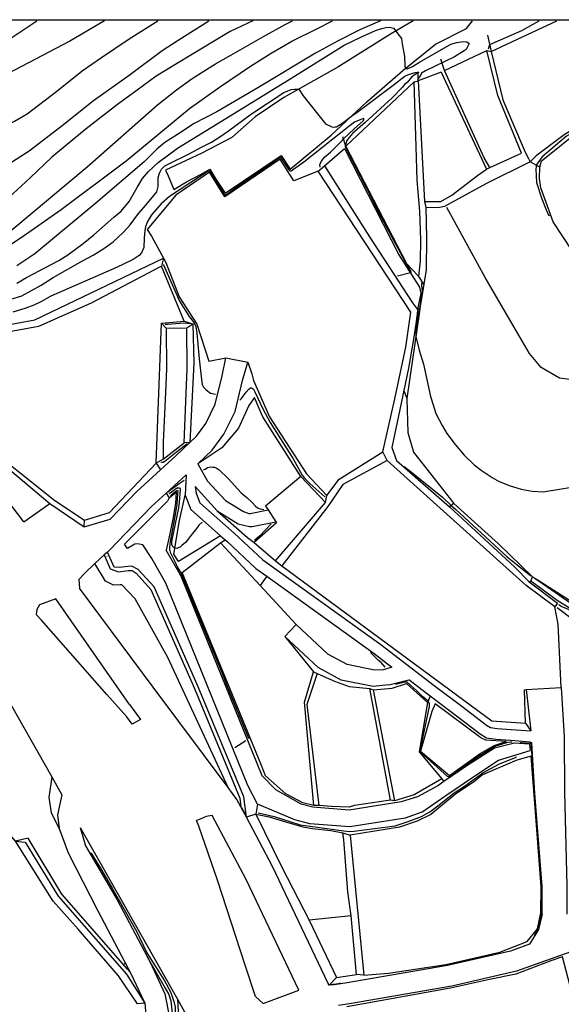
# Model space of a CAD drawing. Header units: metres. Extents: x -53000 to 0, y -90750 to 6.
# Tile 15 of 29: x -52574 to -52509, y -90117 to -90000. Entities that reach past the tile are written whole.
import ezdxf

# ---------------------------------------------------------------- set-up
doc = ezdxf.new("R2010")
doc.units = ezdxf.units.M
for name, color, linetype in [('2101000', 7, 'Continuous'), ('5101000', 7, 'Continuous'), ('5212110', 7, 'Continuous'), ('5212120', 7, 'Continuous'), ('6101110', 7, 'Continuous'), ('6101120', 7, 'Continuous'), ('6110110', 7, 'Continuous'), ('6110120', 7, 'Continuous'), ('6301000', 7, 'Continuous'), ('6302000', 7, 'Continuous'), ('7101000', 7, 'Continuous'), ('7102000', 7, 'Continuous'), ('7521000', 7, 'Continuous')]:
    doc.layers.add(name, color=color, linetype=linetype)
picture_1 = doc.add_image_def('image1.tif', size_in_pixel=(4000, 3000))

msp = doc.modelspace()

# ---------------------------------------------------------------- linework, layer by layer
at = {"layer": '2101000'}
for points in [[(-52507.07, -90029.13, 51.59), (-52510.46, -90023.98, 51.95), (-52511.44, -90021.24, 52.17), (-52511.94, -90019.92, 52.24), (-52512.09, -90018.81, 52.29), (-52512.07, -90017.46, 52.4), (-52511.85, -90016.72, 52.4), (-52510.32, -90015.47, 52.4), (-52508.42, -90013.96, 52.67)], [(-52573.58, -90059.8, 40.47), (-52580.67, -90050.46, 40.67), (-52585.63, -90043.94, 40.81), (-52586.87, -90041.95, 40.81), (-52590.03, -90036.86, 40.81)], [(-52563.27, -90059.46, 40.13), (-52560.1, -90056.18, 40.13), (-52557.27, -90053.58, 40.13), (-52555.41, -90051.88, 40.13), (-52553.79, -90050.33, 40.36), (-52553, -90049.58, 40.47), (-52551.89, -90048.04, 40.81), (-52550.76, -90045.76, 41.61), (-52549.93, -90042.36, 42.74), (-52549.5, -90040.21, 43.25)], [(-52549.5, -90040.21, 43.25), (-52546.86, -90040.73, 43.25)], [(-52552.84, -90052.88, 40.24), (-52551.11, -90051.23, 40.47), (-52549.74, -90049.34, 40.81), (-52548.39, -90046.62, 41.61), (-52547.49, -90042.91, 42.74), (-52546.86, -90040.73, 43.25)], [(-52600.2, -90043.3, 40.58), (-52595.08, -90050.25, 40.53), (-52590.39, -90057.21, 40.41), (-52588.23, -90060.4, 40.36), (-52578.47, -90075.75, 40.36), (-52570.25, -90090.21, 40.5), (-52569.04, -90092.33, 40.52)], [(-52552.84, -90052.88, 40.24), (-52551.69, -90054.94, 39.61), (-52549.51, -90057.23, 39.61), (-52547.39, -90058.53, 39.61), (-52546.73, -90058.78, 39.61), (-52546.57, -90058.77, 39.61), (-52544.44, -90058.34, 40.06)], [(-52563.4, -90063.19, 40.13), (-52558.36, -90057.97, 40.13), (-52556.6, -90056.36, 40.13), (-52554.21, -90054.17, 40.13)], [(-52554.21, -90054.17, 40.13), (-52554.35, -90056.58, 39.49), (-52553.68, -90058.29, 38.24), (-52550.12, -90061.44, 37.68), (-52549.57, -90061.93, 37.59), (-52549.38, -90062.1, 37.56), (-52545.91, -90065.33, 37.56), (-52544.59, -90066.28, 37.6), (-52531.81, -90075.49, 38.02), (-52529.7, -90077.1, 38.17)], [(-52553.14, -90055.58, 39.83), (-52553.01, -90056.37, 39.49), (-52552.57, -90057.51, 38.24), (-52548.49, -90061.12, 37.56), (-52545.07, -90064.31, 37.56), (-52531.03, -90074.43, 38.02), (-52524.64, -90079.29, 38.47), (-52521.19, -90081.91, 38.58), (-52518.4, -90084.02, 38.93), (-52517.95, -90084.32, 38.93), (-52517.16, -90084.43, 38.93), (-52515.46, -90084.56, 39.61), (-52513.14, -90084.71, 40.42)], [(-52553.14, -90055.58, 39.83), (-52550.51, -90058.46, 39.61), (-52548.01, -90060, 39.61), (-52546.67, -90060.35, 39.61), (-52546.37, -90060.34, 39.61), (-52543.52, -90059.78, 40.06)], [(-52573.58, -90059.8, 40.47), (-52570.46, -90057.58, 40.36), (-52566.39, -90060.38, 40.36), (-52563.27, -90059.46, 40.13)], [(-52544.44, -90058.34, 40.06), (-52543.52, -90059.78, 40.06)], [(-52563.4, -90063.19, 40.13), (-52563.61, -90063.39, 40.13), (-52563.98, -90063.72, 40.13), (-52565.1, -90064.77, 40.13), (-52566.32, -90065.9, 40.13), (-52567.01, -90066.65, 40.13), (-52566.95, -90067.69, 40.12)], [(-52558.17, -90079.5, 40.07), (-52566.95, -90067.69, 40.12)], [(-52569.75, -90068.96, 40.13), (-52571.72, -90069.7, 40.13), (-52572.01, -90070.23, 40.13), (-52572.11, -90070.84, 40.36)], [(-52560.99, -90081.59, 40.07), (-52569.75, -90068.96, 40.13)], [(-52560.99, -90081.59, 40.07), (-52559.66, -90083.36, 40.07), (-52560.64, -90083.91, 40.49), (-52561.31, -90083.03, 40.48), (-52563.67, -90080.38, 40.46), (-52571.47, -90071.5, 40.36), (-52572.11, -90070.84, 40.36)], [(-52542.44, -90073.46, 36.2), (-52541.1, -90072.02, 36.2)], [(-52529.7, -90077.1, 38.17), (-52530.71, -90077.43, 37.9), (-52531.75, -90077.47, 37.67), (-52535.04, -90076.79, 36.88), (-52537.32, -90075.55, 36.54), (-52541.1, -90072.02, 36.2)], [(-52530.06, -90079.24, 37.9), (-52531.91, -90079.44, 37.67), (-52535.72, -90078.65, 36.88), (-52538.47, -90077.15, 36.54), (-52542.44, -90073.46, 36.2)], [(-52530.06, -90079.24, 37.9), (-52527.68, -90078.63, 38.31)], [(-52511.78, -90106.57, 40.24), (-52511.78, -90103.3, 40.24), (-52512.63, -90092.19, 40.24), (-52513.01, -90086.16, 40.24), (-52513.21, -90086.08, 40.52), (-52515.56, -90085.87, 39.61), (-52517.3, -90085.74, 38.93), (-52518.43, -90085.58, 38.93), (-52519.16, -90085.1, 38.93), (-52521.98, -90082.97, 38.58), (-52525.13, -90080.58, 38.48), (-52525.43, -90080.35, 38.47), (-52527.68, -90078.63, 38.31)], [(-52513.27, -90110.17, 39.79), (-52515.55, -90110.99, 39.67), (-52523.06, -90112.73, 39.56), (-52535.28, -90114.8, 39.97), (-52536.56, -90115.02, 40.12), (-52537.17, -90115.07, 40.02), (-52537.28, -90114.85, 40.02), (-52543.93, -90100.91, 40.02), (-52547.04, -90095.03, 40.06), (-52547.69, -90093.8, 40.07), (-52548.16, -90092.9, 40.07), (-52549.22, -90091.48, 40.07), (-52558.17, -90079.5, 40.07)], [(-52513.67, -90079.8, 41.31), (-52509.51, -90079.54, 41.31)], [(-52513.67, -90079.8, 41.31), (-52513.14, -90084.71, 40.42)], [(-52509.51, -90079.54, 41.31), (-52509.16, -90085.4, 40.24), (-52509.12, -90092.03, 40.24), (-52508.83, -90103.19, 40.24), (-52508.83, -90106.57, 40.24)], [(-52559.14, -90117.21, 37.97), (-52558.97, -90119.04, 37.85), (-52559.06, -90119.77, 37.85), (-52559.71, -90121.94, 37.51), (-52562.46, -90125.63, 36.95), (-52565.86, -90127.82, 36.72), (-52566.47, -90127.74, 36.6), (-52567.09, -90127.56, 36.38), (-52570.43, -90125.45, 35.92), (-52577.12, -90120.3, 35.13), (-52579, -90118.08, 34.76), (-52583.48, -90112.79, 33.88), (-52587.98, -90105.81, 32.4), (-52588.09, -90105.41, 31.94), (-52588.22, -90104.7, 31.94), (-52588.35, -90103.89, 31.94), (-52588.48, -90102.97, 31.94), (-52589.45, -90101.07, 31.83), (-52594.14, -90094.61, 31.6), (-52597.25, -90090.78, 31.6), (-52598.01, -90089.94, 31.49)], [(-52569.04, -90092.33, 40.52), (-52569.54, -90094.73, 40.47), (-52569.38, -90096.36, 40.47), (-52568.27, -90099.28, 40.13), (-52564.8, -90106.1, 39.11), (-52561.12, -90113.08, 37.93), (-52560.89, -90113.5, 37.85), (-52559.14, -90117.21, 37.97)], [(-52480.71, -90094.36, 42.76), (-52484.31, -90096.93, 42.29), (-52489.96, -90099.28, 41.83), (-52495.43, -90101.61, 41.72), (-52495.65, -90101.82, 41.71), (-52497.27, -90103.34, 41.61), (-52498.88, -90105.28, 41.49), (-52501.95, -90107.98, 40.81), (-52507.81, -90110.87, 40.02), (-52514.85, -90113.39, 39.67), (-52522.56, -90115.18, 39.56), (-52534.74, -90117.27, 39.99), (-52536.04, -90117.49, 40.04)], [(-52551.11, -90094.81, 40.07), (-52551.83, -90094.94, 40.02), (-52552.54, -90095.26, 40.02), (-52553, -90095.42, 40.57)], [(-52545.05, -90117.24, 40.41), (-52545.94, -90116.4, 40.66), (-52547.18, -90112.66, 40.64), (-52550.48, -90102.53, 40.6), (-52552.72, -90096.08, 40.57), (-52553, -90095.42, 40.57)], [(-52540.77, -90115.65, 40.02), (-52547.06, -90102.47, 40.02), (-52551.11, -90094.81, 40.07)], [(-52566.84, -90096.23, 40.54), (-52555.25, -90116.73, 40.64), (-52541.41, -90141.83, 40.75), (-52528.73, -90165.54, 41.21), (-52525.01, -90172.69, 41.26)], [(-52566.84, -90096.23, 40.54), (-52566.23, -90098.45, 40.13), (-52562.45, -90104.88, 39.11), (-52558.53, -90112.32, 37.85), (-52556.76, -90116.09, 37.97)], [(-52511.78, -90106.57, 40.24), (-52512.23, -90108.43, 40.24), (-52513.27, -90110.17, 39.79)], [(-52556.76, -90116.09, 37.97), (-52556.21, -90118.93, 37.85)], [(-52545.05, -90117.24, 40.41), (-52540.77, -90115.65, 40.02)]]:
    msp.add_polyline3d(points, dxfattribs=at)
at = {"layer": '5101000'}
for points in [[(-52556.62, -90036.66, 38.36), (-52556.58, -90041.53, 38.36), (-52556.7, -90044.34, 38.13), (-52556.98, -90050.28, 38.13), (-52556.96, -90052.32, 38.13)], [(-52556.62, -90036.66, 38.36), (-52554.12, -90036.64, 38.36)], [(-52554.44, -90050.35, 38.13), (-52554.2, -90044.44, 38.13), (-52554.08, -90041.51, 38.36), (-52554.12, -90036.64, 38.36)], [(-52556.96, -90052.32, 38.13), (-52554.44, -90050.35, 38.13)], [(-52555.41, -90056.25, 35.23), (-52555.48, -90057.58, 35.23), (-52555.82, -90059.45, 35.23), (-52556.26, -90061.59, 35.23)], [(-52556.24, -90056.9, 35.23), (-52555.41, -90056.25, 35.23)], [(-52556.24, -90056.9, 35.23), (-52556.46, -90057.33, 35.23), (-52561.58, -90062.45, 35.23)], [(-52556.26, -90061.59, 35.23), (-52556.6, -90063.16, 35.23)], [(-52561.21, -90062.97, 35.23), (-52561.58, -90062.45, 35.23)], [(-52558.33, -90064.16, 35.23), (-52559.38, -90062.53, 35.23), (-52560.04, -90062.42, 35.23), (-52560.32, -90062.43, 35.23), (-52561.21, -90062.97, 35.23)], [(-52526.62, -90092.58, 36.84), (-52528.6, -90093.19, 36.68), (-52534.78, -90094.16, 36.52), (-52539.12, -90093.83, 36.12), (-52540.5, -90093.45, 36.12), (-52543.52, -90091.77, 36.12), (-52545.15, -90090.1, 36.12), (-52554.84, -90066.2, 35.47), (-52554.92, -90066.07, 35.46), (-52556.6, -90063.16, 35.23)], [(-52526.13, -90094.41, 36.84), (-52528.1, -90095.13, 36.68), (-52534.7, -90096.17, 36.52), (-52539.46, -90095.81, 36.12), (-52541.26, -90095.32, 36.12), (-52545.7, -90093.45, 36.12), (-52546.86, -90091.22, 36.12), (-52556.65, -90067.08, 35.47), (-52558.33, -90064.16, 35.23)], [(-52513.28, -90086.32, 38.13), (-52515.08, -90086.17, 38.01), (-52517.45, -90086.8, 37.8), (-52520.63, -90088.81, 37.56), (-52523.48, -90090.77, 37.24), (-52524.23, -90091.29, 37.16), (-52526.62, -90092.58, 36.84)], [(-52526.13, -90094.41, 36.84), (-52523.38, -90092.52, 37.16), (-52519.82, -90090.07, 37.56), (-52517, -90088.23, 37.8), (-52513.21, -90087.07, 38.13)], [(-52513.28, -90086.32, 38.13), (-52513.21, -90087.07, 38.13)]]:
    msp.add_polyline3d(points, dxfattribs=at)
at = {"layer": '5212110'}
for points in [[(-52557.8, -90052.8, 41.09), (-52557.17, -90036.07, 41.09)], [(-52553.43, -90036.15, 40.31), (-52553.29, -90040.84, 40.31), (-52553.79, -90050.33, 40.36)], [(-52547.04, -90095.03, 40.06), (-52547.35, -90092.57, 39.38), (-52552.78, -90079.48, 39.38), (-52558.05, -90067.53, 39.38), (-52559.95, -90065.46, 39.49), (-52560.68, -90065.08, 39.49), (-52561.19, -90065.1, 39.49), (-52562.2, -90065.24, 39.49), (-52562.82, -90065.17, 39.49), (-52563.61, -90063.39, 40.13)]]:
    msp.add_polyline3d(points, dxfattribs=at)
at = {"layer": '5212120'}
for points in [[(-52557.17, -90036.07, 41.09), (-52556.62, -90036.66, 38.36)], [(-52554.12, -90036.64, 38.36), (-52553.43, -90036.15, 40.31)], [(-52553.79, -90050.33, 40.36), (-52554.44, -90050.35, 38.13)], [(-52556.96, -90052.32, 38.13), (-52557.8, -90052.8, 41.09)], [(-52556.6, -90056.36, 40.13), (-52556.24, -90056.9, 35.23)], [(-52545.7, -90093.45, 36.12), (-52545.91, -90094.65, 38.36)], [(-52545.91, -90094.65, 38.36), (-52547.04, -90095.03, 40.06)]]:
    msp.add_polyline3d(points, dxfattribs=at)
at = {"layer": '6101110'}
for points in [[(-52517.85, -90003.67, 51.32), (-52516.46, -90009.42, 51.32), (-52513.92, -90015.4, 51.32), (-52513.84, -90015.58, 51.32), (-52513.39, -90016.45, 51.32), (-52513.21, -90016.82, 51.32), (-52518.4, -90019.41, 50.07), (-52522.62, -90021.73, 50.18), (-52523.42, -90022.17, 49.95), (-52524.23, -90022.31, 49.73), (-52525.66, -90022.27, 49.16)], [(-52526.54, -90007.17, 48.7), (-52525.79, -90021.56, 48.7), (-52525.66, -90022.27, 49.16), (-52525.58, -90025.88, 48.93), (-52525.61, -90029.73, 48.82), (-52525.88, -90031.44, 48.66)], [(-52549.22, -90091.48, 40.07), (-52556.39, -90075.96, 40.5), (-52560.29, -90068.96, 40.5), (-52561.87, -90067.29, 40.5), (-52562.07, -90067.3, 40.5), (-52562.89, -90067.33, 40.5), (-52563.82, -90066.85, 40.5), (-52565.1, -90064.77, 40.13)], [(-52570.25, -90090.21, 40.5), (-52570.58, -90092.66, 40.4), (-52570.32, -90094.49, 40.4), (-52569.38, -90096.36, 40.47)]]:
    msp.add_polyline3d(points, dxfattribs=at)
at = {"layer": '6101120'}
for points in [[(-52514.25, -90015.78, 49.5), (-52517.05, -90008.92, 49.5), (-52518.38, -90003.56, 49.5), (-52517.85, -90003.67, 51.32)], [(-52527.04, -90007.29, 47.11), (-52526.54, -90007.17, 48.7)], [(-52525.88, -90031.44, 48.66), (-52526.48, -90030.5, 47.11), (-52526.28, -90028.63, 47.11), (-52526.26, -90026.18, 47.11), (-52526.36, -90022.7, 47.11), (-52526.68, -90019.03, 47.11), (-52526.8, -90015.05, 47.11), (-52527.04, -90007.29, 47.11)], [(-52525.79, -90021.56, 48.7), (-52523.85, -90021.58, 48.7), (-52522.54, -90020.81, 48.7), (-52519.5, -90018.45, 48.7), (-52518.4, -90017.7, 48.7), (-52518.02, -90017.5, 49.5), (-52514.25, -90015.78, 49.5)], [(-52563.98, -90063.72, 40.13), (-52563.27, -90065.37, 39.49), (-52562.27, -90065.74, 39.49), (-52561.12, -90065.6, 39.49), (-52560.66, -90065.58, 39.49), (-52560.18, -90065.9, 39.49), (-52558.42, -90067.87, 39.38), (-52553.24, -90079.68, 39.38), (-52547.81, -90092.76, 39.38), (-52547.69, -90093.8, 40.07)], [(-52573.06, -90097.53, 38.39), (-52574.57, -90097.89, 36.42), (-52575.05, -90097.31, 34.49), (-52575.79, -90096.04, 34.49), (-52576.19, -90095.47, 33.47), (-52578.57, -90090.38, 36.12)], [(-52560.89, -90113.5, 37.85), (-52561.21, -90113.13, 37.95), (-52569.06, -90104.19, 38.51), (-52573.06, -90097.53, 38.39)]]:
    msp.add_polyline3d(points, dxfattribs=at)
at = {"layer": '6110110'}
for points in [[(-52537.73, -90017.32, 45.18), (-52532.36, -90025.79, 45.52), (-52527.22, -90033.66, 46.32), (-52526.62, -90034.43, 46.54), (-52526.69, -90034.99, 46.54), (-52526.84, -90036.16, 46.54), (-52527.1, -90037.99, 46.54), (-52527.71, -90041.46, 46.54), (-52528.27, -90044.11, 46.38), (-52529.7, -90050.92, 46.01), (-52529.15, -90052.46, 46.09), (-52522.83, -90057.99, 45.29), (-52515.05, -90065.18, 44.61), (-52513.33, -90066.93, 44.48), (-52509.94, -90069.47, 44.27)], [(-52586.23, -90040.83, 43.08), (-52584.51, -90038.94, 43.27), (-52582.43, -90037.55, 43.47), (-52572.28, -90035.7, 43.47), (-52556.93, -90028.31, 43.25)], [(-52543.55, -90064.45, 40.06), (-52537.6, -90057.46, 40.06), (-52537.45, -90056.62, 43.25), (-52535.98, -90054.71, 43.25), (-52530.76, -90051.42, 43.25)], [(-52566.33, -90059.59, 41.09), (-52563.37, -90058.67, 41.09), (-52557.8, -90052.8, 41.09)], [(-52550.51, -90058.46, 39.61), (-52546.89, -90061.63, 39.64), (-52546.13, -90062.26, 40.06), (-52543.55, -90064.45, 40.06), (-52542.81, -90065.01, 41.31), (-52517.78, -90083.53, 41.31), (-52513.77, -90083.8, 41.31)], [(-52512.92, -90066.35, 46.01), (-52512.66, -90066.52, 45.98), (-52507.34, -90070.19, 45.75), (-52505.09, -90071.62, 45.07), (-52504.94, -90072.09, 44.95), (-52504.88, -90072.51, 44.89), (-52505, -90073.22, 44.72), (-52506.35, -90075.67, 44.72), (-52499.46, -90080.77, 44.72), (-52497.79, -90078.59, 44.72), (-52495.71, -90079.84, 44.72), (-52489.47, -90083.47, 44.72), (-52486.64, -90084.34, 44.72), (-52484.86, -90084, 44.72), (-52484.08, -90083.9, 44.72)], [(-52573.41, -90097.98, 38.39), (-52569.49, -90104.45, 38.51), (-52561.34, -90113.73, 37.94), (-52559.14, -90117.21, 37.97)], [(-52534.67, -90097.15, 39.72), (-52533.03, -90113.85, 39.72)], [(-52555.25, -90116.73, 40.64), (-52555.06, -90120.38, 40.18), (-52555.06, -90120.48, 40.18), (-52555.52, -90122.14, 39.61), (-52556.78, -90123.12, 38.13), (-52557.09, -90123.19, 37.51)]]:
    msp.add_polyline3d(points, dxfattribs=at)
at = {"layer": '6110120'}
for points in [[(-52509.94, -90069.47, 44.27), (-52510.25, -90069.94, 41.31), (-52513.7, -90067.37, 41.31), (-52530.24, -90052.46, 41.31), (-52530.76, -90051.42, 43.25), (-52529.36, -90045.09, 43.25), (-52528.03, -90038.94, 43.25), (-52527.44, -90034.78, 43.25), (-52538.48, -90017.95, 43.25), (-52537.73, -90017.32, 45.18)], [(-52556.93, -90028.31, 43.25), (-52557.16, -90029.26, 41.09), (-52565.54, -90033.68, 41.09), (-52571.81, -90036.46, 41.09), (-52573.99, -90036.86, 41.09), (-52576.46, -90037.32, 41.09), (-52580.79, -90037.68, 41.09), (-52583.08, -90038.92, 41.09), (-52586.35, -90042.14, 41.09), (-52586.87, -90041.95, 40.81)], [(-52530.24, -90052.46, 41.31), (-52530.76, -90051.42, 43.25)], [(-52557.8, -90052.8, 41.09), (-52557.27, -90053.58, 40.13)], [(-52530.24, -90052.46, 41.31), (-52535.54, -90055.34, 41.31), (-52537.33, -90057.94, 41.31), (-52542.81, -90065.01, 41.31)], [(-52566.39, -90060.38, 40.36), (-52566.33, -90059.59, 41.09)], [(-52484.08, -90083.9, 44.72), (-52483.4, -90084.39, 42.79), (-52485.35, -90084.84, 42.68), (-52486.85, -90085.09, 42.56), (-52489.82, -90084.2, 42.56), (-52497.57, -90079.71, 42.45), (-52499.38, -90081.57, 42.45), (-52507.1, -90075.89, 42.45), (-52505.39, -90072.68, 42.45), (-52505.52, -90071.99, 43.13), (-52507.06, -90070.99, 43.93), (-52509.97, -90069.15, 44.38), (-52513.14, -90066.85, 44.38), (-52512.92, -90066.35, 46.01)], [(-52513.77, -90083.8, 41.31), (-52513.14, -90084.71, 40.42)], [(-52545.91, -90094.65, 38.36), (-52542.82, -90100.96, 38.36), (-52539.54, -90107.31, 38.36)], [(-52559.14, -90117.21, 37.97), (-52560.02, -90117.28, 37.22), (-52562.28, -90113.95, 37.11), (-52567.1, -90108.37, 36.99), (-52570.06, -90105.05, 36.78), (-52574.57, -90097.89, 36.42), (-52573.41, -90097.98, 38.39)], [(-52535.43, -90097.71, 38.36), (-52535.53, -90096.88, 38.36), (-52534.67, -90097.15, 39.72)], [(-52534.56, -90106.8, 38.36), (-52534.93, -90103.94, 38.36), (-52535.43, -90097.71, 38.36)], [(-52539.54, -90107.31, 38.36), (-52536.31, -90114.13, 38.34), (-52537.17, -90115.07, 40.02)], [(-52533.03, -90113.85, 39.72), (-52533.9, -90113.79, 38.45), (-52534.56, -90106.8, 38.36)]]:
    msp.add_polyline3d(points, dxfattribs=at)
at = {"layer": '6301000'}
for points in [[(-52588.97, -90000, 60.76), (-52586.02, -90003.99, 60.76), (-52583.9, -90006.46, 60.76), (-52581.97, -90006.17, 60.76), (-52577.66, -90003.75, 60.76), (-52572.04, -90000, 60.76)], [(-52526.48, -90030.5, 47.11), (-52527.33, -90029.64, 47.11), (-52527.9, -90029, 47.11), (-52535.18, -90014.98, 46.54), (-52535.54, -90013.84, 43.36)], [(-52525.88, -90031.44, 48.66), (-52526.35, -90034.32, 48.39), (-52526.62, -90034.43, 46.54)], [(-52528.27, -90044.11, 46.38), (-52527.92, -90045.06, 47.11), (-52527.79, -90049.14, 47.11), (-52527.11, -90051.47, 47.11), (-52522.32, -90057.61, 47), (-52522.83, -90057.99, 45.29)], [(-52554.92, -90066.07, 35.46), (-52554.7, -90065.83, 36.54), (-52550.11, -90062.27, 36.42), (-52549.57, -90061.93, 37.59)], [(-52544.59, -90066.28, 37.6), (-52545.41, -90067.37, 36.3), (-52541.1, -90072.02, 36.2)], [(-52513.14, -90066.85, 44.38), (-52513.33, -90066.93, 44.48)], [(-52525.43, -90081.32, 37.9), (-52526.43, -90087.21, 37.9), (-52523.72, -90090.44, 37.9), (-52523.48, -90090.77, 37.24)], [(-52525.13, -90080.58, 38.48), (-52525.43, -90081.32, 37.9)]]:
    msp.add_polyline3d(points, dxfattribs=at)
at = {"layer": '6302000'}
for points in [[(-52518.28, -90001.73, 48.17), (-52517.85, -90003.67, 51.32)], [(-52523.41, -90005.92, 49.5), (-52523.84, -90004.6, 46.98)], [(-52526.54, -90007.17, 48.7), (-52526.57, -90006.21, 45.97)], [(-52518.02, -90017.5, 49.5), (-52518.7, -90016.36, 49.61), (-52523.41, -90005.92, 49.5)], [(-52512.07, -90017.46, 52.4), (-52513.21, -90016.82, 51.32)]]:
    msp.add_polyline3d(points, dxfattribs=at)
at = {"layer": '7101000'}
for points in [[(-52591.74, -90000, 60), (-52587.54, -90007.44, 60), (-52586.4, -90009.1, 60), (-52585.59, -90010.34, 60), (-52585.11, -90010.96, 60), (-52584.64, -90011.53, 60), (-52583.8, -90012.22, 60), (-52583.15, -90012.65, 60), (-52582.04, -90013.15, 60), (-52581.22, -90013.39, 60), (-52580.3, -90013.49, 60), (-52579.3, -90013.5, 60), (-52577.76, -90013.25, 60), (-52576.73, -90012.94, 60), (-52574.67, -90011.99, 60), (-52573.19, -90011.11, 60), (-52569.64, -90008.41, 60), (-52566.62, -90005.97, 60), (-52564.31, -90004.37, 60), (-52561.03, -90002.14, 60), (-52557.6, -90000, 60)], [(-52531.06, -90000, 50), (-52533.51, -90001.09, 50), (-52536.19, -90002.43, 50), (-52538.79, -90003.85, 50), (-52545.66, -90008, 50), (-52550.55, -90010.85, 50), (-52553.27, -90012.25, 50), (-52555.25, -90013.57, 50), (-52556.77, -90014.51, 50), (-52557.72, -90015.34, 50), (-52559.24, -90016.82, 50), (-52564.97, -90021.76, 50), (-52572.25, -90027.82, 50), (-52574.42, -90029.25, 50)], [(-52518.17, -90003.35, 50), (-52518.03, -90002.85, 50), (-52514.18, -90001.15, 50), (-52512.13, -90000, 50)], [(-52499.26, -90037.58, 50), (-52499.25, -90037.62, 50), (-52499.12, -90037.94, 50), (-52499.02, -90038.21, 50), (-52498.94, -90038.82, 50), (-52498.94, -90039.49, 50), (-52498.98, -90040.01, 50), (-52499.15, -90040.57, 50), (-52499.33, -90040.89, 50), (-52499.61, -90041.29, 50), (-52500.21, -90041.72, 50), (-52500.65, -90041.98, 50), (-52501.05, -90042.19, 50), (-52501.82, -90042.42, 50), (-52502.8, -90042.6, 50), (-52505.12, -90043.37, 50), (-52507.59, -90042.91, 50), (-52509.7, -90042.63, 50), (-52511.9, -90041.35, 50), (-52513.28, -90039.7, 50), (-52518.59, -90030.63, 50), (-52523.14, -90022.3, 50)], [(-52554.98, -90036.1, 40), (-52556.45, -90036.25, 40), (-52556.71, -90036.25, 40)], [(-52553.78, -90036.17, 40), (-52554.33, -90036.06, 40), (-52554.98, -90036.1, 40)], [(-52557.24, -90052.62, 40), (-52557.13, -90052.67, 40), (-52556.96, -90052.65, 40), (-52556.76, -90052.56, 40), (-52555.39, -90051.43, 40), (-52554.12, -90050.49, 40), (-52554.1, -90050.48, 40)], [(-52552.17, -90053.57, 40), (-52551.96, -90053.48, 40), (-52551.67, -90053.31, 40), (-52551.28, -90053.23, 40), (-52551.05, -90053.24, 40), (-52550.83, -90053.27, 40), (-52550.63, -90053.34, 40), (-52550.3, -90053.56, 40), (-52549.22, -90054.63, 40), (-52547.66, -90056.33, 40), (-52546.97, -90056.88, 40), (-52546.36, -90057.49, 40), (-52545.95, -90057.92, 40), (-52545.7, -90058.12, 40), (-52545.38, -90058.24, 40), (-52545.12, -90058.28, 40), (-52544.94, -90058.3, 40)], [(-52556.4, -90056.22, 40), (-52556.03, -90055.92, 40), (-52555.68, -90055.68, 40), (-52555.07, -90055.22, 40), (-52554.45, -90054.8, 40)], [(-52544.08, -90060.03, 40), (-52545.45, -90061.45, 40), (-52546.06, -90062, 40)], [(-52563.66, -90063.87, 40), (-52563.65, -90063.86, 40)], [(-52514.39, -90086.08, 40), (-52514.31, -90086.1, 40), (-52513.19, -90086.2, 40), (-52513.1, -90086.24, 40), (-52513.07, -90086.38, 40), (-52513.06, -90087.2, 40), (-52512.94, -90088.2, 40), (-52512.88, -90089.6, 40), (-52512.85, -90090.02, 40), (-52512.34, -90096.92, 40), (-52512.24, -90098.29, 40), (-52511.85, -90103.05, 40), (-52511.84, -90103.46, 40), (-52511.85, -90103.79, 40), (-52511.83, -90104.33, 40), (-52511.83, -90106.38, 40), (-52511.87, -90106.64, 40), (-52511.98, -90107.1, 40), (-52512.3, -90108.36, 40), (-52512.38, -90108.52, 40), (-52512.73, -90109.12, 40)], [(-52547.09, -90094.78, 40), (-52547.58, -90093.91, 40)], [(-52565.56, -90099.27, 40), (-52565.55, -90099.29, 40), (-52564.26, -90101.37, 40), (-52563.02, -90103.56, 40), (-52560.16, -90108.62, 40), (-52558.92, -90111.21, 40), (-52556.85, -90114.46, 40), (-52556.1, -90115.87, 40), (-52555.87, -90116.42, 40), (-52555.7, -90117, 40), (-52555.55, -90117.68, 40), (-52555.44, -90120.21, 40), (-52555.4, -90120.43, 40), (-52555.36, -90120.71, 40), (-52555.32, -90120.78, 40)], [(-52535.78, -90114.84, 40), (-52535.9, -90114.85, 40), (-52536.34, -90114.93, 40), (-52536.72, -90114.99, 40), (-52536.89, -90115.02, 40), (-52536.92, -90115.02, 40)]]:
    msp.add_polyline3d(points, dxfattribs=at)
at = {"layer": '7102000'}
for points in [[(-52595.16, -90000, 58), (-52595.03, -90000.48, 58), (-52594.38, -90002.86, 58), (-52593.79, -90004.64, 58), (-52592.95, -90006.07, 58), (-52590.22, -90010.23, 58), (-52588.04, -90013.85, 58), (-52584.89, -90019.79, 58), (-52584.35, -90020.23, 58), (-52583.76, -90020.62, 58), (-52583.12, -90020.72, 58), (-52581.95, -90020.67, 58), (-52580.52, -90020.33, 58), (-52576.5, -90017.78, 58), (-52572.93, -90015.51, 58), (-52569.02, -90012.48, 58), (-52565.25, -90009.51, 58), (-52561.02, -90006.51, 58), (-52557.07, -90003.57, 58), (-52555.17, -90002.3, 58), (-52551.53, -90000, 58)], [(-52577.63, -90028.32, 52), (-52573.49, -90025.6, 52), (-52569.12, -90022.51, 52), (-52561.39, -90016.73, 52), (-52553.81, -90010.45, 52), (-52550.25, -90007.94, 52), (-52546.55, -90005.42, 52), (-52544.1, -90003.86, 52), (-52541.64, -90002.44, 52), (-52538.64, -90000.95, 52), (-52536.77, -90000, 52)], [(-52546.27, -90000, 56), (-52548.97, -90001.29, 56), (-52553.86, -90004.21, 56), (-52557.79, -90006.6, 56), (-52560.06, -90008.29, 56), (-52562.42, -90009.98, 56), (-52566.15, -90012.91, 56), (-52570.23, -90016.27, 56), (-52572.83, -90018.74, 56), (-52575.4, -90021.12, 56)], [(-52575.01, -90024.94, 54), (-52566.01, -90017.42, 54), (-52557.64, -90010.02, 54), (-52555.38, -90008.24, 54), (-52553.51, -90006.89, 54), (-52550.74, -90005.13, 54), (-52548.9, -90004.11, 54), (-52545, -90001.87, 54), (-52542.4, -90000.43, 54), (-52541.54, -90000, 54)], [(-52574.4, -90031.32, 48), (-52573.27, -90030.65, 48), (-52569.41, -90028.62, 48), (-52568.32, -90027.94, 48), (-52566.5, -90026.59, 48), (-52565.21, -90025.54, 48), (-52562.83, -90023.44, 48), (-52561.96, -90022.7, 48), (-52561.01, -90021.55, 48), (-52560.07, -90019.9, 48), (-52559.41, -90018.83, 48), (-52558.71, -90017.97, 48), (-52557.55, -90016.9, 48), (-52555.25, -90015.21, 48), (-52549.48, -90011.67, 48), (-52541.64, -90006.81, 48), (-52535.4, -90002.91, 48), (-52533.33, -90001.92, 48), (-52531.63, -90001.17, 48), (-52530.91, -90000.91, 48), (-52530.41, -90000.8, 48), (-52529.96, -90000.78, 48), (-52529.5, -90000.9, 48), (-52528.54, -90002.13, 48), (-52528.48, -90002.76, 48), (-52528.19, -90004.27, 48), (-52528.15, -90005.43, 48), (-52528.07, -90005.68, 48), (-52527.89, -90005.72, 48), (-52527.32, -90005.48, 48), (-52526.4, -90004.95, 48), (-52522.68, -90002.79, 48), (-52521.94, -90002.59, 48), (-52521.21, -90002.46, 48), (-52520.76, -90002.51, 48), (-52520.49, -90002.73, 48), (-52520.83, -90003.42, 48), (-52521.06, -90003.59, 48), (-52522.24, -90004.32, 48), (-52525.7, -90005.98, 48), (-52526.15, -90006.27, 48), (-52526.28, -90006.55, 48), (-52526.54, -90006.88, 48), (-52526.63, -90007.01, 48)], [(-52575.13, -90033.21, 46), (-52573.83, -90032.81, 46), (-52572.65, -90032.19, 46), (-52571.5, -90031.55, 46), (-52570.09, -90030.65, 46), (-52566.57, -90028.65, 46), (-52565.29, -90027.96, 46), (-52564.04, -90027.18, 46), (-52562.93, -90026.36, 46), (-52561.69, -90025.21, 46), (-52560.9, -90024.36, 46), (-52560.02, -90023.16, 46), (-52559.08, -90022.04, 46), (-52558.25, -90021.06, 46), (-52557.72, -90020.4, 46), (-52557.55, -90019.78, 46), (-52557.55, -90019.29, 46), (-52557.55, -90018.71, 46), (-52557.39, -90018.17, 46), (-52557.14, -90017.72, 46), (-52556.77, -90017.31, 46), (-52556.19, -90017.02, 46), (-52553.93, -90015.91, 46), (-52552.32, -90015.05, 46), (-52551.21, -90014.47, 46), (-52550.1, -90013.77, 46), (-52549.19, -90013.15, 46), (-52546.43, -90011.1, 46), (-52542.57, -90008.57, 46), (-52541.71, -90008.2, 46), (-52541.29, -90008.16, 46), (-52540.79, -90008.15, 46), (-52540.26, -90008.94, 46), (-52537.59, -90012.28, 46), (-52536.84, -90012.66, 46), (-52536.63, -90012.68, 46), (-52536.45, -90012.67, 46), (-52536.29, -90012.65, 46), (-52536.04, -90012.51, 46), (-52535.65, -90012.24, 46), (-52534.35, -90011.26, 46), (-52533.7, -90010.84, 46), (-52529.37, -90007.55, 46), (-52528.48, -90006.87, 46), (-52528.14, -90006.63, 46), (-52527.81, -90006.44, 46), (-52527.33, -90006.29, 46), (-52526.93, -90006.19, 46), (-52526.68, -90006.13, 46), (-52526.54, -90006.13, 46), (-52526.5, -90006.14, 46), (-52526.48, -90006.16, 46), (-52526.49, -90006.16, 46), (-52526.57, -90006.22, 46), (-52527.02, -90006.5, 46), (-52527.21, -90006.62, 46), (-52527.36, -90006.74, 46), (-52527.88, -90007.38, 46), (-52528.17, -90007.6, 46), (-52528.43, -90007.91, 46), (-52529.66, -90009.21, 46), (-52532.87, -90012.13, 46), (-52534.4, -90013.45, 46), (-52534.98, -90014.18, 46), (-52535.11, -90014.38, 46), (-52535.16, -90014.56, 46), (-52535.2, -90014.67, 46), (-52535.24, -90014.79, 46), (-52535.26, -90014.92, 46), (-52535.25, -90015.05, 46), (-52535.19, -90015.18, 46), (-52534.84, -90015.86, 46), (-52532.1, -90021.21, 46), (-52531.54, -90022.41, 46), (-52527.84, -90029.28, 46), (-52527.45, -90029.93, 46), (-52527.41, -90030, 46), (-52527.48, -90030.08, 46), (-52529.02, -90030.47, 46)], [(-52503.7, -90010.77, 52), (-52505.45, -90011.84, 52), (-52508.87, -90013.79, 52), (-52510.75, -90015.35, 52), (-52511.77, -90016.24, 52), (-52512.49, -90017.22, 52), (-52512.51, -90017.42, 52), (-52512.54, -90017.71, 52), (-52512.44, -90019.3, 52), (-52511.83, -90021.24, 52), (-52511.29, -90022.54, 52), (-52511.03, -90023.18, 52), (-52510.92, -90023.23, 52)], [(-52538.25, -90017.46, 44), (-52538.27, -90017.19, 44), (-52538.12, -90016.78, 44), (-52537.68, -90016.24, 44), (-52537, -90015.66, 44), (-52535.58, -90014.23, 44), (-52535.47, -90014.07, 44), (-52534.19, -90012.9, 44), (-52533.08, -90011.91, 44), (-52533.05, -90011.8, 44), (-52533.03, -90011.68, 44), (-52533.29, -90011.75, 44), (-52533.6, -90011.86, 44), (-52534.13, -90012.09, 44), (-52534.83, -90012.63, 44), (-52536.75, -90014.11, 44), (-52540.18, -90016.88, 44), (-52541.71, -90017.95, 44), (-52541.85, -90017.95, 44), (-52541.95, -90017.77, 44), (-52542.88, -90016.35, 44), (-52543.05, -90016.34, 44), (-52543.21, -90016.44, 44), (-52545, -90017.66, 44), (-52547.94, -90019.68, 44), (-52549.49, -90020.8, 44), (-52549.57, -90020.8, 44), (-52549.62, -90020.8, 44), (-52551.33, -90017.97, 44), (-52551.43, -90017.93, 44), (-52551.58, -90017.96, 44), (-52553.68, -90019.31, 44), (-52556.21, -90020.96, 44), (-52557.2, -90021.86, 44), (-52558.34, -90023.16, 44), (-52558.61, -90023.54, 44), (-52558.85, -90024.05, 44), (-52559.06, -90024.57, 44), (-52559.16, -90025.04, 44), (-52559.24, -90025.89, 44), (-52559.28, -90027.05, 44), (-52559.53, -90027.67, 44), (-52559.83, -90028.01, 44), (-52560.55, -90028.49, 44), (-52561.76, -90029.09, 44), (-52562.88, -90029.6, 44), (-52570.34, -90032.84, 44), (-52571.55, -90033.52, 44), (-52572.37, -90033.94, 44), (-52573.44, -90034.33, 44), (-52574.87, -90034.75, 44)], [(-52556.94, -90029.07, 42), (-52556.91, -90029.11, 42), (-52555.03, -90033.45, 42), (-52553.85, -90035.28, 42), (-52553.25, -90036.04, 42), (-52553.07, -90036.48, 42), (-52552.96, -90037.29, 42), (-52552.67, -90040.33, 42), (-52552.41, -90042.8, 42), (-52552.33, -90043.38, 42), (-52552.16, -90043.73, 42), (-52551.83, -90044.03, 42), (-52551.32, -90044.44, 42), (-52550.72, -90044.54, 42)], [(-52526.18, -90031.28, 48), (-52526.18, -90031.33, 48), (-52526.17, -90031.45, 48), (-52526.17, -90031.62, 48), (-52526.14, -90031.73, 48), (-52526.11, -90031.91, 48), (-52526.09, -90032.31, 48), (-52526.2, -90033.04, 48), (-52526.4, -90034.34, 48), (-52526.52, -90034.89, 48), (-52526.83, -90037.23, 48), (-52526.84, -90037.68, 48), (-52526.43, -90039.29, 48), (-52525.94, -90040.97, 48), (-52525.1, -90044.81, 48), (-52524.79, -90045.84, 48), (-52524.44, -90046.87, 48), (-52523.71, -90048.3, 48), (-52523.14, -90049.24, 48), (-52522.14, -90050.56, 48), (-52521.06, -90051.84, 48), (-52519.89, -90052.97, 48), (-52519.05, -90053.62, 48), (-52517.75, -90054.48, 48), (-52516.92, -90054.95, 48), (-52515.58, -90055.49, 48), (-52514.29, -90055.89, 48), (-52512.97, -90056.11, 48), (-52511.65, -90056.19, 48), (-52507.3, -90055.47, 48)], [(-52547.84, -90045.27, 42), (-52547.61, -90045.07, 42), (-52547.41, -90044.79, 42), (-52547.05, -90044.31, 42), (-52546.75, -90043.96, 42), (-52546.55, -90043.78, 42), (-52546.42, -90043.78, 42), (-52546.2, -90043.96, 42), (-52546.04, -90044.28, 42), (-52545.09, -90046.28, 42), (-52544.2, -90047.94, 42), (-52541.46, -90052.25, 42), (-52540.4, -90054.2, 42), (-52540.12, -90054.57, 42), (-52539.49, -90055.2, 42), (-52537.69, -90056.78, 42)], [(-52528.23, -90053.18, 46), (-52527.54, -90053.68, 46), (-52523.66, -90056.84, 46), (-52522.62, -90057.83, 46), (-52522.06, -90058.32, 46), (-52515.95, -90063.94, 46), (-52514.76, -90064.91, 46), (-52513.13, -90066.21, 46)], [(-52552.33, -90059.81, 38), (-52552.72, -90060.17, 38), (-52553.08, -90060.69, 38), (-52553.49, -90061.21, 38), (-52553.98, -90061.84, 38), (-52554.31, -90062.25, 38), (-52554.72, -90062.61, 38), (-52554.92, -90062.8, 38), (-52555.08, -90062.86, 38), (-52555.33, -90062.97, 38), (-52555.57, -90062.93, 38), (-52555.82, -90062.75, 38), (-52555.91, -90062.5, 38), (-52555.91, -90062.12, 38), (-52555.11, -90058.11, 38), (-52555.03, -90057.45, 38), (-52554.89, -90055.91, 38), (-52554.91, -90055.82, 38), (-52554.93, -90055.79, 38), (-52555.03, -90055.77, 38), (-52555.28, -90055.77, 38), (-52556.24, -90056.45, 38)], [(-52556.1, -90056.66, 36), (-52555.76, -90056.38, 36), (-52555.36, -90056.07, 36), (-52555.29, -90056.04, 36), (-52555.25, -90056.04, 36), (-52555.23, -90056.07, 36), (-52555.22, -90056.11, 36), (-52555.24, -90056.44, 36), (-52555.34, -90057.66, 36), (-52555.54, -90058.9, 36), (-52556.15, -90062.38, 36), (-52556.19, -90062.83, 36), (-52556.21, -90063.1, 36), (-52556.12, -90063.39, 36), (-52555.53, -90064.6, 36), (-52555.3, -90065.13, 36)], [(-52555.3, -90065.13, 36), (-52554.81, -90065.95, 36), (-52554.18, -90067.45, 36), (-52553.68, -90068.78, 36), (-52549.98, -90077.75, 36), (-52549.38, -90079.32, 36), (-52546.79, -90085.57, 36), (-52546.78, -90085.62, 36)], [(-52512.71, -90066.47, 46), (-52512.38, -90066.67, 46), (-52509.53, -90068.47, 46), (-52508.53, -90069.12, 46)], [(-52507.75, -90070.6, 44), (-52509.5, -90069.87, 44), (-52509.77, -90069.67, 44)], [(-52509.98, -90069.99, 42), (-52509.51, -90070.37, 42), (-52508.5, -90071.1, 42)], [(-52530.51, -90077.12, 38), (-52530.99, -90076.56, 38), (-52531.29, -90076.32, 38), (-52532.24, -90075.38, 38)], [(-52515.37, -90086.07, 38), (-52515.5, -90086.07, 38), (-52515.89, -90086.11, 38), (-52517.3, -90086.55, 38), (-52517.55, -90086.66, 38), (-52519.15, -90087.65, 38), (-52522.62, -90090.02, 38), (-52522.94, -90090.21, 38), (-52523.06, -90090.17, 38), (-52525.9, -90087.63, 38), (-52526.34, -90087.18, 38), (-52526.35, -90087.08, 38), (-52526.16, -90086.33, 38), (-52525.19, -90081.8, 38), (-52525.2, -90081.62, 38), (-52525.22, -90081.47, 38), (-52525.24, -90081.38, 38), (-52525.38, -90081.19, 38), (-52526.03, -90080.63, 38), (-52526.73, -90079.93, 38), (-52527.87, -90078.91, 38), (-52528.09, -90078.91, 38), (-52528.46, -90078.98, 38), (-52529.27, -90079.17, 38)], [(-52547.11, -90085.92, 36), (-52548.41, -90086.73, 36)], [(-52545.63, -90094.51, 38), (-52543.71, -90094.92, 38), (-52540.61, -90095.93, 38), (-52538.55, -90096.22, 38), (-52535.72, -90096.59, 38), (-52534.76, -90096.71, 38), (-52534.21, -90096.69, 38), (-52529.3, -90096.04, 38), (-52527.76, -90095.53, 38), (-52526.17, -90094.93, 38), (-52525.15, -90094.36, 38), (-52524.23, -90093.66, 38), (-52522.28, -90092.13, 38), (-52521.02, -90091.33, 38), (-52518.86, -90089.72, 38), (-52516.96, -90088.7, 38), (-52514.87, -90087.86, 38), (-52514.82, -90087.78, 38)], [(-52558.86, -90111.67, 38), (-52556.74, -90115.42, 38), (-52556.28, -90116.17, 38), (-52556.06, -90116.93, 38), (-52555.91, -90117.98, 38), (-52555.78, -90119.7, 38), (-52555.83, -90120.76, 38), (-52555.85, -90121.33, 38), (-52556.06, -90121.89, 38), (-52556.28, -90122.31, 38), (-52556.51, -90122.59, 38), (-52556.68, -90122.78, 38), (-52556.74, -90122.91, 38)], [(-52561.64, -90112.49, 38), (-52561.57, -90112.53, 38)]]:
    msp.add_polyline3d(points, dxfattribs=at)
at = {"layer": '7521000'}
for points in [[(-52563.97, -90000, 60.76), (-52568.1, -90002.44, 60.76), (-52581.26, -90009.31, 60.76), (-52582.31, -90008.44, 60.76), (-52583.9, -90006.46, 60.76)], [(-52527.15, -90000, 48.26), (-52529.84, -90001.59, 47.79), (-52536.15, -90005.53, 46.66), (-52542.57, -90009.17, 45.75), (-52545.98, -90011.45, 45.63), (-52548.76, -90013.92, 45.41), (-52552.37, -90015.8, 44.27), (-52556.7, -90017.82, 44.16), (-52556.37, -90018.52, 44.5)], [(-52556.37, -90018.52, 44.5), (-52555.68, -90020.12, 44.5), (-52554.18, -90019.23, 44.5), (-52552.45, -90018.29, 44.38), (-52551.4, -90017.71, 44.38), (-52550.67, -90018.89, 44.38), (-52549.57, -90020.58, 44.5), (-52542.91, -90016.08, 44.72), (-52541.8, -90017.72, 44.84), (-52536.92, -90013.64, 45.18), (-52532.66, -90009.68, 46.54), (-52528.38, -90005.93, 47.91), (-52524.5, -90002.8, 49.05), (-52520.78, -90000.91, 49.27), (-52520.1, -90000, 49.27)], [(-52517.85, -90003.67, 51.32), (-52513.54, -90001.63, 51.32), (-52510.02, -90000, 51.32)], [(-52523.41, -90005.92, 49.5), (-52518.38, -90003.56, 49.5)], [(-52523.81, -90006.14, 48.7), (-52526.54, -90007.17, 48.7)], [(-52523.81, -90006.14, 48.7), (-52518.4, -90017.7, 48.7)], [(-52535.18, -90014.98, 46.54), (-52527.04, -90007.29, 47.11)], [(-52503.9, -90010.47, 51.32), (-52509.17, -90013.61, 51.32), (-52512.48, -90016.1, 51.32), (-52513.21, -90016.82, 51.32)], [(-52537.73, -90017.32, 45.18), (-52535.34, -90015.24, 45.29), (-52528.86, -90027.92, 45.75), (-52526.39, -90031.8, 46.2), (-52526.26, -90032.52, 46.32), (-52526.62, -90034.43, 46.54)], [(-52538.48, -90017.95, 43.25), (-52541.4, -90019.09, 43.25), (-52543.01, -90016.5, 43.25), (-52549.59, -90021.02, 43.25), (-52551.44, -90018.07, 43.25), (-52555.44, -90020.79, 43.25), (-52558.88, -90024.92, 43.25), (-52558.35, -90025.72, 43.25)], [(-52558.35, -90025.72, 43.25), (-52556.93, -90028.31, 43.25)], [(-52556.93, -90028.31, 43.25), (-52556.63, -90028.84, 43.25)], [(-52557.17, -90036.07, 41.09), (-52554.44, -90035.83, 41.09), (-52557.16, -90029.26, 41.09)], [(-52556.63, -90028.84, 43.25), (-52555.05, -90032.95, 43.25), (-52552.95, -90036.18, 43.25), (-52551.5, -90040.63, 43.25), (-52549.5, -90040.21, 43.25)], [(-52526.35, -90034.32, 48.39), (-52526.4, -90034.67, 48.36), (-52527.92, -90045.06, 47.11)], [(-52554.44, -90035.83, 41.09), (-52553.43, -90036.15, 40.31)], [(-52546.86, -90040.73, 43.25), (-52546.4, -90042.11, 43.25), (-52546.18, -90042.91, 43.25), (-52544.27, -90047.25, 43.25), (-52542.88, -90049.39, 43.25), (-52539.87, -90054.05, 43.25), (-52537.45, -90056.62, 43.25)], [(-52586.35, -90042.14, 41.09), (-52580.69, -90049.76, 41.09), (-52579.19, -90049.84, 41.09), (-52569.87, -90057.23, 41.09), (-52566.33, -90059.59, 41.09)], [(-52540.53, -90054.36, 40.06), (-52545.07, -90047.27, 40.4), (-52545.51, -90046.26, 40.4), (-52546.06, -90044.96, 40.4), (-52546.75, -90045.91, 40.29), (-52547.99, -90048.61, 40.12), (-52549.96, -90050.94, 40.12), (-52552.84, -90052.88, 40.24)], [(-52580.67, -90050.46, 40.67), (-52579.07, -90050.4, 40.52), (-52570.46, -90057.58, 40.36)], [(-52540.53, -90054.36, 40.06), (-52544.77, -90057.92, 40.06), (-52544.44, -90058.34, 40.06)], [(-52537.6, -90057.46, 40.06), (-52540.53, -90054.36, 40.06)], [(-52550.12, -90061.44, 37.68), (-52555.15, -90064.52, 37.9), (-52555.69, -90063.62, 37.9), (-52555, -90059.61, 38.47), (-52554.35, -90056.58, 39.49)], [(-52522.32, -90057.61, 47), (-52517, -90062.41, 46.54), (-52512.92, -90066.35, 46.01)], [(-52543.52, -90059.78, 40.06), (-52543.45, -90059.9, 40.06), (-52546.13, -90062.26, 40.06)], [(-52550.11, -90062.27, 36.42), (-52545.41, -90067.37, 36.3)], [(-52523.72, -90090.44, 37.9), (-52527.03, -90092.33, 37.9), (-52529.39, -90093.05, 37.9), (-52529.84, -90092.99, 37.11), (-52534.14, -90093.63, 36.99), (-52534.8, -90093.83, 36.99), (-52536.89, -90093.74, 36.99), (-52538.4, -90093.62, 37.11), (-52539, -90093.64, 36.42), (-52540.29, -90093.31, 36.47), (-52542.35, -90092.22, 36.54), (-52544.76, -90090.07, 36.54), (-52545.32, -90088.66, 36.54), (-52549.25, -90079.08, 36.54), (-52554.7, -90065.83, 36.54)], [(-52509.51, -90079.54, 41.31), (-52509.85, -90071.98, 41.31), (-52510.25, -90069.94, 41.31)], [(-52542.44, -90073.46, 36.2), (-52539.02, -90077.66, 36.42), (-52538.61, -90077.86, 37.11), (-52536.54, -90078.79, 36.88), (-52534.78, -90079.44, 36.88), (-52532.32, -90079.65, 37.11), (-52531.91, -90079.83, 37.9)], [(-52539, -90093.64, 36.42), (-52540.13, -90081.29, 36.42), (-52539.02, -90077.66, 36.42)], [(-52538.61, -90077.86, 37.11), (-52539.82, -90081.59, 37.11), (-52538.4, -90093.62, 37.11)], [(-52531.91, -90079.83, 37.9), (-52529.67, -90079.64, 37.9), (-52527.95, -90079.06, 37.9), (-52525.43, -90081.32, 37.9)], [(-52529.84, -90092.99, 37.11), (-52532.32, -90079.65, 37.11)], [(-52531.91, -90079.83, 37.9), (-52529.39, -90093.05, 37.9)], [(-52513.77, -90083.8, 41.31), (-52513.89, -90079.82, 41.31), (-52513.67, -90079.8, 41.31)], [(-52524.93, -90082.42, 38.81), (-52526.27, -90087.13, 38.81), (-52522.82, -90090.03, 38.81), (-52519.16, -90087.43, 38.81), (-52517.5, -90086.45, 38.81), (-52516.07, -90086, 38.81), (-52518.51, -90085.81, 38.81), (-52519.08, -90085.53, 38.81), (-52524.53, -90081.5, 38.81), (-52524.93, -90082.42, 38.81)], [(-52533.03, -90113.85, 39.72), (-52530.08, -90113.63, 39.72), (-52523.25, -90112.61, 39.72), (-52516.83, -90111.1, 39.72), (-52513.55, -90109.86, 39.72), (-52512.34, -90108.33, 39.72), (-52511.93, -90106.42, 39.72), (-52511.91, -90103.33, 39.72), (-52512.39, -90096.99, 39.72), (-52513.08, -90087.72, 39.72), (-52514.8, -90088.2, 39.72), (-52518.87, -90089.96, 39.72), (-52519.96, -90090.82, 39.72)], [(-52519.96, -90090.82, 39.72), (-52522.06, -90092.24, 39.72), (-52525.05, -90094.71, 39.72), (-52526.66, -90095.49, 39.72), (-52528.78, -90096.19, 39.72), (-52534.67, -90097.15, 39.72)], [(-52545.91, -90094.65, 38.36), (-52544.34, -90094.99, 38.36), (-52542.5, -90095.55, 38.36), (-52540.3, -90096.15, 38.36), (-52539.16, -90096.36, 38.36), (-52536.97, -90096.6, 38.36), (-52535.53, -90096.88, 38.36)], [(-52534.56, -90106.8, 38.36), (-52539.54, -90107.31, 38.36)], [(-52507.34, -90119.45, 39.7), (-52509.35, -90111.67, 39.7), (-52510.76, -90112.14, 39.7), (-52514.9, -90113.74, 39.7), (-52518.04, -90114.38, 39.7), (-52522.72, -90115.43, 39.7), (-52535.05, -90117.65, 39.7)], [(-52536.31, -90114.13, 38.34), (-52533.9, -90113.79, 38.45)]]:
    msp.add_polyline3d(points, dxfattribs=at)

# ---------------------------------------------------------------- pictures from other files: only their frames are drawn
image = msp.add_image(picture_1, insert=(-53000.12, -90749.88), size_in_units=(1000, 750))
image.dxf.flags = 6

doc.saveas('drawing.dxf')
